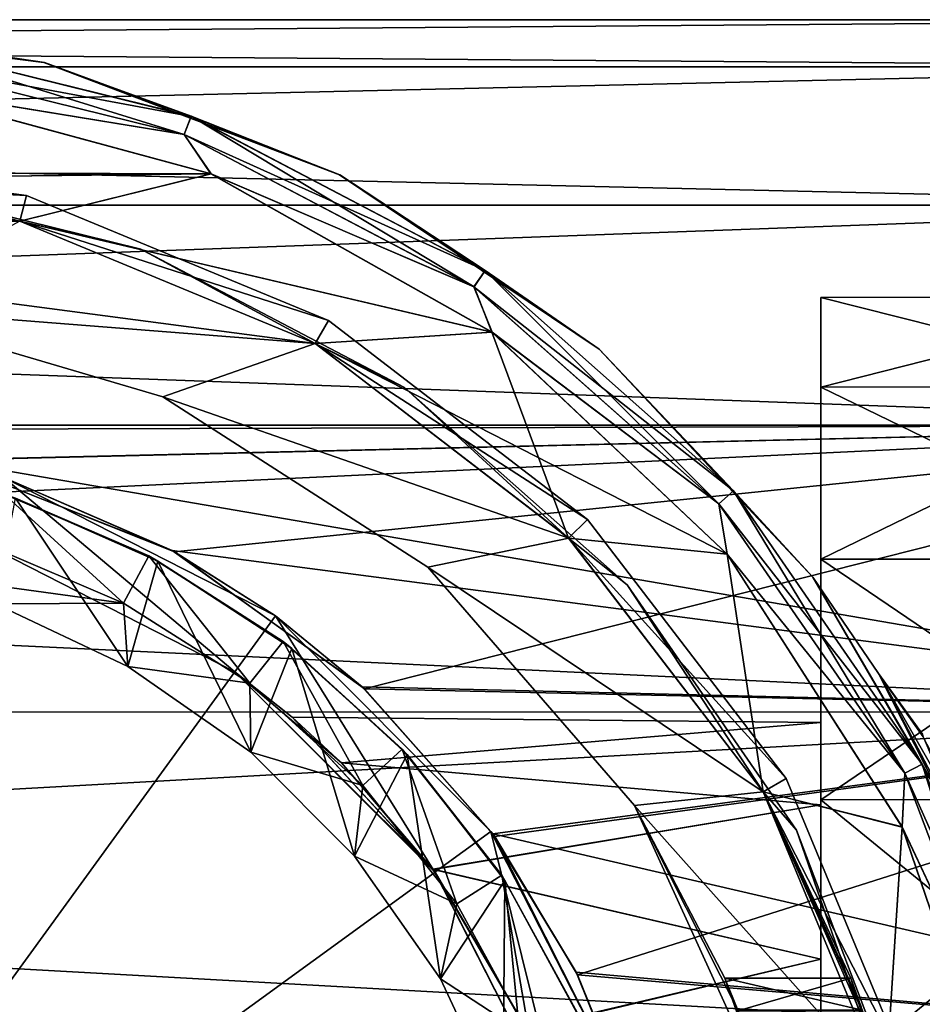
# Model space of a CAD drawing. Header units: metres. Extents: x -40 to 104, y -17 to 17.
# Tile 40 of 115: x 2.98 to 11.45, y 3.75 to 13. Entities that reach past the tile are written whole.
import ezdxf

# ---------------------------------------------------------------- set-up
doc = ezdxf.new("R2010")
doc.units = ezdxf.units.M
doc.layers.add('solid_122529', color=7, linetype='CONTINUOUS')

msp = doc.modelspace()

# ---------------------------------------------------------------- linework, layer by layer
at = {"layer": 'solid_122529'}
for points in [[(16, 13, 0), (-40.5, 12.999773), (-40.5, 12.557177, 3.36404)], [(16, 13, 0), (16, 12.557034, -3.364651), (-40.5, 12.999773)], [(16, 12.557034, 3.364651), (16, 13, 0), (-40.5, 12.557177, 3.36404)], [(16, 13, 1100), (-40.5, 12.999773, 1100), (-40.5, 12.557177, 1103.364014)], [(16, 13, 1100), (16, 12.557034, 1096.635376), (-40.5, 12.999773, 1100)], [(16, 12.557034, 1103.364624), (16, 13, 1100), (-40.5, 12.557177, 1103.364014)], [(16, 12.557034, -3.364651), (-40.5, 12.557177, -3.36404), (-40.5, 12.999773)], [(16, 12.557034, 1096.635376), (-40.5, 12.557177, 1096.635986), (-40.5, 12.999773, 1100)], [(0.046016, 12.999919, 550.5), (0.035968, 12.99995, 585.5), (3.203419, 12.599132, 585.5)], [(1.558918, 12.838846, 585.749756), (3.203419, 12.599132, 585.5), (0.035968, 12.99995, 585.5)], [(3.20975, 12.59752, 550.5), (0.046016, 12.999919, 550.5), (3.203419, 12.599132, 585.5)], [(1.558902, 12.838717, 550.25), (0.046016, 12.999919, 550.5), (3.20975, 12.59752, 550.5)], [(1.536815, 12.656813, 550.066833), (1.558902, 12.838717, 550.25), (4.58611, 12.092577, 550.25)], [(1.558918, 12.838846, 585.749756), (1.536843, 12.657038, 585.932983), (4.521212, 11.921456, 585.932983)], [(4.58611, 12.092577, 550.25), (1.558902, 12.838717, 550.25), (3.20975, 12.59752, 550.5)], [(4.586156, 12.092699, 585.749756), (3.203419, 12.599132, 585.5), (1.558918, 12.838846, 585.749756)], [(4.586156, 12.092699, 585.749756), (1.558918, 12.838846, 585.749756), (4.521212, 11.921456, 585.932983)], [(4.521132, 11.921245, 550.066833), (1.712249, 12.382101, 550), (1.536815, 12.656813, 550.066833)], [(4.521132, 11.921245, 550.066833), (1.536815, 12.656813, 550.066833), (4.58611, 12.092577, 550.25)], [(4.521212, 11.921456, 585.932983), (1.536843, 12.657038, 585.932983), (1.704187, 12.383214, 586)], [(3.20975, 12.59752, 550.5), (3.203419, 12.599132, 585.5), (5.979807, 11.543046, 585.5)], [(4.586156, 12.092699, 585.749756), (5.979807, 11.543046, 585.5), (3.203419, 12.599132, 585.5)], [(5.982241, 11.541784, 550.5), (3.20975, 12.59752, 550.5), (5.979807, 11.543046, 585.5)], [(4.58611, 12.092577, 550.25), (3.20975, 12.59752, 550.5), (5.982241, 11.541784, 550.5)], [(16, 11.258329, -6.500001), (-40.5, 11.257812, -6.50054), (-40.5, 12.557177, -3.36404)], [(16, 12.557034, -3.364651), (16, 11.258329, -6.500001), (-40.5, 12.557177, -3.36404)], [(16, 12.557034, 3.364651), (-40.5, 12.557177, 3.36404), (-40.5, 11.257812, 6.50054)], [(16, 11.258329, 1093.5), (-40.5, 11.257812, 1093.499512), (-40.5, 12.557177, 1096.635986)], [(16, 12.557034, 1096.635376), (16, 11.258329, 1093.5), (-40.5, 12.557177, 1096.635986)], [(16, 12.557034, 1103.364624), (-40.5, 12.557177, 1103.364014), (-40.5, 11.257812, 1106.500488)], [(16, 11.258329, 6.500001), (16, 12.557034, 3.364651), (-40.5, 11.257812, 6.50054)], [(16, 11.258329, 1106.5), (16, 12.557034, 1103.364624), (-40.5, 11.257812, 1106.500488)], [(4.770185, 11.554051, 586), (1.704187, 12.383214, 586), (-4.708699, 11.579239, 586)], [(-4.700207, 11.582684, 550), (1.712249, 12.382101, 550), (4.773319, 11.552762, 550)], [(4.521212, 11.921456, 585.932983), (1.704187, 12.383214, 586), (4.770185, 11.554051, 586)], [(4.521132, 11.921245, 550.066833), (4.773319, 11.552762, 550), (1.712249, 12.382101, 550)], [(4.521132, 11.921245, 550.066833), (4.58611, 12.092577, 550.25), (7.346788, 10.643661, 550.25)], [(4.586156, 12.092699, 585.749756), (4.521212, 11.921456, 585.932983), (7.242826, 10.493044, 585.932983)], [(7.346788, 10.643661, 550.25), (4.58611, 12.092577, 550.25), (5.982241, 11.541784, 550.5)], [(7.346863, 10.643768, 585.749756), (5.979807, 11.543046, 585.5), (4.586156, 12.092699, 585.749756)], [(7.346863, 10.643768, 585.749756), (4.586156, 12.092699, 585.749756), (7.242826, 10.493044, 585.932983)], [(7.242697, 10.492857, 550.066833), (4.773319, 11.552762, 550), (4.521132, 11.921245, 550.066833)], [(7.242697, 10.492857, 550.066833), (4.521132, 11.921245, 550.066833), (7.346788, 10.643661, 550.25)], [(7.242826, 10.493044, 585.932983), (4.521212, 11.921456, 585.932983), (4.770185, 11.554051, 586)], [(3.041058, 11.349382, 557.700012), (0, 11.5, 557.700012), (0, 11.75, 557.700012)], [(3.041058, 11.349382, 556.700012), (0, 11.75, 556.700012), (0, 11.5, 556.700012)], [(0, 11.75, 557.700012), (0, 11.75, 556.700012), (3.041058, 11.349382, 556.700012)], [(3.041058, 11.349382, 557.700012), (0, 11.75, 557.700012), (3.041058, 11.349382, 556.700012)], [(4.770185, 11.554051, 586), (-4.708699, 11.579239, 586), (0, 11.499799, 586)], [(-4.700207, 11.582684, 550), (4.773319, 11.552762, 550), (0, 11.499799, 550)], [(4.770185, 11.554051, 586), (0, 11.499799, 586), (2.975882, 11.108272, 586)], [(4.773319, 11.552762, 550), (2.975882, 11.108272, 550), (0, 11.499799, 550)], [(1.398226, 11.515423, 557.200012), (2.976419, 11.108147, 556.812683), (0, 11.5, 556.812683)], [(0, 11.5, 557.58728), (2.976419, 11.108147, 557.58728), (1.398226, 11.515423, 557.200012)], [(0, 11.5, 556.700012), (0, 11.499799, 550), (2.975882, 11.108272, 550)], [(2.976354, 11.107906, 556.700012), (0, 11.5, 556.700012), (2.975882, 11.108272, 550)], [(0, 11.5, 557.700012), (2.976354, 11.107906, 557.700012), (0, 11.499799, 586)], [(3.041058, 11.349382, 557.700012), (2.976354, 11.107906, 557.700012), (0, 11.5, 557.700012)], [(3.041058, 11.349382, 556.700012), (0, 11.5, 556.700012), (2.976354, 11.107906, 556.700012)], [(0, 11.5, 556.812683), (2.976419, 11.108147, 556.812683), (0, 11.499866, 550)], [(0, 11.5, 557.58728), (2.975817, 11.10823, 586), (2.976419, 11.108147, 557.58728)], [(2.976419, 11.108147, 556.812683), (2.975817, 11.10823, 550), (0, 11.499866, 550)], [(2.976354, 11.107906, 557.700012), (2.975882, 11.108272, 586), (0, 11.499799, 586)], [(1.398226, 11.515423, 557.200012), (4.113417, 10.846189, 557.200012), (2.976419, 11.108147, 556.812683)], [(2.976419, 11.108147, 557.58728), (4.113417, 10.846189, 557.200012), (1.398226, 11.515423, 557.200012)], [(7.410626, 10.066359, 586), (4.770185, 11.554051, 586), (2.975882, 11.108272, 586)], [(4.773319, 11.552762, 550), (7.412029, 10.065327, 550), (2.975882, 11.108272, 550)], [(7.242826, 10.493044, 585.932983), (4.770185, 11.554051, 586), (7.410626, 10.066359, 586)], [(7.242697, 10.492857, 550.066833), (7.412029, 10.065327, 550), (4.773319, 11.552762, 550)], [(5.982241, 11.541784, 550.5), (5.979807, 11.543046, 585.5), (8.416941, 9.907326, 585.5)], [(7.346863, 10.643768, 585.749756), (8.416941, 9.907326, 585.5), (5.979807, 11.543046, 585.5)], [(8.417995, 9.90643, 550.5), (5.982241, 11.541784, 550.5), (8.416941, 9.907326, 585.5)], [(7.346788, 10.643661, 550.25), (5.982241, 11.541784, 550.5), (8.417995, 9.90643, 550.5)], [(5.875, 10.175798, 557.700012), (2.976354, 11.107906, 557.700012), (3.041058, 11.349382, 557.700012)], [(5.875, 10.175798, 556.700012), (3.041058, 11.349382, 556.700012), (2.976354, 11.107906, 556.700012)], [(3.041058, 11.349382, 557.700012), (3.041058, 11.349382, 556.700012), (5.875, 10.175798, 556.700012)], [(5.875, 10.175798, 557.700012), (3.041058, 11.349382, 557.700012), (5.875, 10.175798, 556.700012)], [(16, 11.258329, -6.500001), (16, 9.192387, -9.192389), (-40.5, 11.257812, -6.50054)], [(16, 11.258329, 6.500001), (-40.5, 11.257812, 6.50054), (-40.5, 9.192948, 9.191648)], [(16, 9.192387, 9.192389), (16, 11.258329, 6.500001), (-40.5, 9.192948, 9.191648)], [(16, 11.258329, 1093.5), (16, 9.192387, 1090.807617), (-40.5, 11.257812, 1093.499512)], [(16, 11.258329, 1106.5), (-40.5, 11.257812, 1106.500488), (-40.5, 9.192948, 1109.19165)], [(16, 9.192387, 1109.192383), (16, 11.258329, 1106.5), (-40.5, 9.192948, 1109.19165)], [(16, 9.192387, -9.192389), (-40.5, 9.192948, -9.191648), (-40.5, 11.257812, -6.50054)], [(16, 9.192387, 1090.807617), (-40.5, 9.192948, 1090.80835), (-40.5, 11.257812, 1093.499512)], [(-2.975817, 11.10823, 550), (2.975817, 11.10823, 550), (5.75, 9.959292, 550)], [(1.480522, 10.294063, 550), (-2.975817, 11.10823, 550), (5.75, 9.959292, 550)], [(5.75, 9.959292, 586), (2.975817, 11.10823, 586), (1.480522, 10.294063, 586)], [(5.75, 9.959292, 556.812683), (5.75, 9.959292, 550), (2.975817, 11.10823, 550)], [(2.976419, 11.108147, 556.812683), (5.75, 9.959292, 556.812683), (2.975817, 11.10823, 550)], [(2.976419, 11.108147, 557.58728), (2.975817, 11.10823, 586), (5.75, 9.959292, 586)], [(7.412029, 10.065327, 550), (5.750478, 9.958833, 550), (2.975882, 11.108272, 550)], [(2.976354, 11.107906, 556.700012), (2.975882, 11.108272, 550), (5.750478, 9.958833, 550)], [(7.410626, 10.066359, 586), (2.975882, 11.108272, 586), (5.750478, 9.958833, 586)], [(5.75, 9.959292, 557.700012), (5.750478, 9.958833, 586), (2.975882, 11.108272, 586)], [(2.976354, 11.107906, 557.700012), (5.75, 9.959292, 557.700012), (2.975882, 11.108272, 586)], [(5.75, 9.959292, 556.700012), (2.976354, 11.107906, 556.700012), (5.750478, 9.958833, 550)], [(5.875, 10.175798, 557.700012), (5.75, 9.959292, 557.700012), (2.976354, 11.107906, 557.700012)], [(5.875, 10.175798, 556.700012), (2.976354, 11.107906, 556.700012), (5.75, 9.959292, 556.700012)], [(2.976419, 11.108147, 557.58728), (5.75, 9.959292, 586), (5.75, 9.959292, 557.58728)], [(4.113417, 10.846189, 557.200012), (5.75, 9.959292, 556.812683), (2.976419, 11.108147, 556.812683)], [(2.976419, 11.108147, 557.58728), (5.75, 9.959292, 557.58728), (4.113417, 10.846189, 557.200012)], [(4.113417, 10.846189, 557.200012), (6.589551, 9.546613, 557.200012), (5.75, 9.959292, 556.812683)], [(5.75, 9.959292, 557.58728), (6.589551, 9.546613, 557.200012), (4.113417, 10.846189, 557.200012)], [(7.242697, 10.492857, 550.066833), (7.346788, 10.643661, 550.25), (9.680499, 8.576174, 550.25)], [(7.346863, 10.643768, 585.749756), (7.242826, 10.493044, 585.932983), (9.543511, 8.454814, 585.932983)], [(9.680499, 8.576174, 550.25), (7.346788, 10.643661, 550.25), (8.417995, 9.90643, 550.5)], [(9.680597, 8.576261, 585.749756), (8.416941, 9.907326, 585.5), (7.346863, 10.643768, 585.749756)], [(9.680597, 8.576261, 585.749756), (7.346863, 10.643768, 585.749756), (9.543511, 8.454814, 585.932983)], [(9.543342, 8.454663, 550.066833), (7.412029, 10.065327, 550), (7.242697, 10.492857, 550.066833)], [(9.543342, 8.454663, 550.066833), (7.242697, 10.492857, 550.066833), (9.680499, 8.576174, 550.25)], [(9.543511, 8.454814, 585.932983), (7.242826, 10.493044, 585.932983), (7.410626, 10.066359, 586)], [(13.828889, 10.393126, 1.494306), (10.5, 10.39292, 1.495167), (10.5, 10.39292, -1.495167)], [(13.828889, 9.551136, 4.361857), (10.5, 10.39292, 1.495167), (13.828889, 10.393126, 1.494306)], [(13.828889, 10.393126, -1.494306), (10.5, 10.39292, -1.495167), (10.5, 9.55102, -4.361573)], [(13.828889, 10.393126, 1.494306), (10.5, 10.39292, -1.495167), (13.828889, 10.393126, -1.494306)], [(13.828889, 10.393126, -1.494306), (10.5, 9.55102, -4.361573), (13.828889, 9.551136, -4.361857)], [(10.5, 9.55102, 1095.638428), (13.828889, 9.551136, 1095.638184), (13.828889, 10.393126, 1098.505737)], [(10.5, 10.39292, 1098.504883), (13.828889, 10.393126, 1098.505737), (13.828889, 10.393126, 1101.494263)], [(10.5, 10.39292, 1098.504883), (10.5, 9.55102, 1095.638428), (13.828889, 10.393126, 1098.505737)], [(10.5, 10.39292, 1101.495117), (13.828889, 10.393126, 1101.494263), (13.828889, 9.551136, 1104.361816)], [(10.5, 10.39292, 1101.495117), (10.5, 10.39292, 1098.504883), (13.828889, 10.393126, 1101.494263)], [(10.5, 10.39292, -1.495167), (10.5, 10.39292, 1.495167), (10.5, 9.55102, 4.361573)], [(13.828889, 9.551136, 4.361857), (10.5, 9.55102, 4.361573), (10.5, 10.39292, 1.495167)], [(10.5, 9.55102, -4.361573), (10.5, 10.39292, -1.495167), (10.5, 9.55102, 4.361573)], [(10.5, 9.55102, 1104.361572), (10.5, 10.39292, 1101.495117), (13.828889, 9.551136, 1104.361816)], [(10.5, 9.55102, 1104.361572), (10.5, 9.55102, 1095.638428), (10.5, 10.39292, 1098.504883)], [(10.5, 9.55102, 1104.361572), (10.5, 10.39292, 1098.504883), (10.5, 10.39292, 1101.495117)], [(4.320829, 9.459836, 550), (1.480522, 10.294063, 550), (5.75, 9.959292, 550)], [(1.480522, 10.294063, 586), (1.480522, 10.294063, 550), (4.320829, 9.459836, 550)], [(1.480522, 10.294063, 586), (4.320829, 9.459836, 550), (4.320829, 9.459836, 586)], [(5.75, 9.959292, 586), (1.480522, 10.294063, 586), (4.320829, 9.459836, 586)], [(8.308325, 8.308325, 557.700012), (5.75, 9.959292, 557.700012), (5.875, 10.175798, 557.700012)], [(8.308325, 8.308325, 556.700012), (5.875, 10.175798, 556.700012), (5.75, 9.959292, 556.700012)], [(5.875, 10.175798, 557.700012), (5.875, 10.175798, 556.700012), (8.308325, 8.308325, 556.700012)], [(8.308325, 8.308325, 557.700012), (5.875, 10.175798, 557.700012), (8.308325, 8.308325, 556.700012)], [(7.410626, 10.066359, 586), (5.750478, 9.958833, 586), (8.131073, 8.132223, 586)], [(7.412029, 10.065327, 550), (9.621193, 7.980091, 550), (5.750478, 9.958833, 550)], [(9.621172, 7.980114, 586), (7.410626, 10.066359, 586), (8.131073, 8.132223, 586)], [(9.543511, 8.454814, 585.932983), (7.410626, 10.066359, 586), (9.621172, 7.980114, 586)], [(9.543342, 8.454663, 550.066833), (9.621193, 7.980091, 550), (7.412029, 10.065327, 550)], [(4.320829, 9.459836, 550), (5.75, 9.959292, 550), (8.1321, 8.131248, 550)], [(8.1321, 8.131248, 586), (5.75, 9.959292, 586), (4.320829, 9.459836, 586)], [(5.75, 9.959292, 556.700012), (5.750478, 9.958833, 550), (8.131073, 8.132223, 550)], [(8.131552, 8.131552, 556.700012), (5.75, 9.959292, 556.700012), (8.131073, 8.132223, 550)], [(5.75, 9.959292, 557.700012), (8.131552, 8.131552, 557.700012), (5.750478, 9.958833, 586)], [(8.308325, 8.308325, 557.700012), (8.131552, 8.131552, 557.700012), (5.75, 9.959292, 557.700012)], [(8.308325, 8.308325, 556.700012), (5.75, 9.959292, 556.700012), (8.131552, 8.131552, 556.700012)], [(8.131728, 8.131728, 556.812683), (8.1321, 8.131248, 550), (5.75, 9.959292, 550)], [(5.75, 9.959292, 556.812683), (8.131728, 8.131728, 556.812683), (5.75, 9.959292, 550)], [(5.75, 9.959292, 557.58728), (5.75, 9.959292, 586), (8.1321, 8.131248, 586)], [(5.75, 9.959292, 557.58728), (8.1321, 8.131248, 586), (8.131728, 8.131728, 557.58728)], [(6.589551, 9.546613, 557.200012), (8.131728, 8.131728, 556.812683), (5.75, 9.959292, 556.812683)], [(5.75, 9.959292, 557.58728), (8.131728, 8.131728, 557.58728), (6.589551, 9.546613, 557.200012)], [(9.621193, 7.980091, 550), (8.131073, 8.132223, 550), (5.750478, 9.958833, 550)], [(8.131552, 8.131552, 557.700012), (8.131073, 8.132223, 586), (5.750478, 9.958833, 586)], [(8.417995, 9.90643, 550.5), (8.416941, 9.907326, 585.5), (10.425529, 7.765846, 585.5)], [(9.680597, 8.576261, 585.749756), (10.425529, 7.765846, 585.5), (8.416941, 9.907326, 585.5)], [(10.425379, 7.766046, 550.5), (8.417995, 9.90643, 550.5), (10.425529, 7.765846, 585.5)], [(9.680499, 8.576174, 550.25), (8.417995, 9.90643, 550.5), (10.425379, 7.766046, 550.5)], [(6.589551, 9.546613, 557.200012), (8.682725, 7.692223, 557.200012), (8.131728, 8.131728, 556.812683)], [(8.131728, 8.131728, 557.58728), (8.682725, 7.692223, 557.200012), (6.589551, 9.546613, 557.200012)], [(13.828889, 7.93537, 6.876038), (10.5, 9.55102, 4.361573), (13.828889, 9.551136, 4.361857)], [(13.828889, 9.551136, -4.361857), (10.5, 9.55102, -4.361573), (10.5, 7.935764, -6.875546)], [(13.828889, 9.551136, -4.361857), (10.5, 7.935764, -6.875546), (13.828889, 7.93537, -6.876038)], [(10.5, 7.935764, 1093.124512), (13.828889, 7.93537, 1093.123901), (13.828889, 9.551136, 1095.638184)], [(10.5, 9.55102, 1095.638428), (10.5, 7.935764, 1093.124512), (13.828889, 9.551136, 1095.638184)], [(10.5, 9.55102, 1104.361572), (13.828889, 9.551136, 1104.361816), (13.828889, 7.93537, 1106.876099)], [(10.5, 9.55102, -4.361573), (10.5, 9.55102, 4.361573), (10.5, 7.935764, 6.875546)], [(13.828889, 7.93537, 6.876038), (10.5, 7.935764, 6.875546), (10.5, 9.55102, 4.361573)], [(10.5, 7.935764, -6.875546), (10.5, 9.55102, -4.361573), (10.5, 7.935764, 6.875546)], [(10.5, 7.935764, 1106.875488), (10.5, 9.55102, 1104.361572), (13.828889, 7.93537, 1106.876099)], [(10.5, 7.935764, 1106.875488), (10.5, 7.935764, 1093.124512), (10.5, 9.55102, 1095.638428)], [(10.5, 7.935764, 1106.875488), (10.5, 9.55102, 1095.638428), (10.5, 9.55102, 1104.361572)], [(6.810571, 7.859586, 550), (4.320829, 9.459836, 550), (8.1321, 8.131248, 550)], [(4.320829, 9.459836, 586), (4.320829, 9.459836, 550), (6.810571, 7.859586, 550)], [(4.320829, 9.459836, 586), (6.810571, 7.859586, 550), (6.810571, 7.859586, 586)], [(8.1321, 8.131248, 586), (4.320829, 9.459836, 586), (6.810571, 7.859586, 586)], [(16, 6.499997, -11.258332), (-40.5, 6.499179, -11.258723), (-40.5, 9.192948, -9.191648)], [(16, 9.192387, -9.192389), (16, 6.499997, -11.258332), (-40.5, 9.192948, -9.191648)], [(16, 9.192387, 9.192389), (-40.5, 9.192948, 9.191648), (0, 9.15, 9.234582)], [(0, 9.15, 1090.765381), (-40.5, 9.192948, 1090.80835), (16, 9.192387, 1090.807617)], [(16, 9.192387, 1109.192383), (-40.5, 9.192948, 1109.19165), (-40.5, 6.499179, 1111.258667)], [(16, 6.499997, 1111.258301), (16, 9.192387, 1109.192383), (-40.5, 6.499179, 1111.258667)], [(2.264904, 8.864511, 9.508967), (16, 9.192387, 9.192389), (0, 9.15, 9.234582)], [(2.251472, 8.867946, 1090.494263), (0, 9.15, 1090.765381), (16, 9.192387, 1090.807617)], [(2.251472, 8.867946, 1090.494263), (16, 9.192387, 1090.807617), (16, 6.499997, 1088.741699)], [(2.264904, 8.864511, 9.508967), (4.431393, 8.004786, 10.243212), (16, 9.192387, 9.192389)], [(4.431393, 8.004786, 10.243212), (6.215284, 6.716105, 11.130766), (16, 9.192387, 9.192389)], [(6.215284, 6.716105, 11.130766), (16, 6.499997, 11.258332), (16, 9.192387, 9.192389)], [(4.409133, 8.017077, 1089.766357), (2.251472, 8.867946, 1090.494263), (16, 6.499997, 1088.741699)], [(2.828222, 8.70175, 1091.5), (2.251472, 8.867946, 1090.494263), (4.409133, 8.017077, 1089.766357)], [(2.828222, 8.70175, 8.5), (4.431393, 8.004786, 10.243212), (2.264904, 8.864511, 9.508967)], [(2.828222, 8.70175, 8.5), (2.62731, 8.083592, 8.5), (4.995701, 6.876725, 8.5)], [(2.828222, 8.70175, 1091.5), (4.995701, 6.876725, 1091.5), (2.62731, 8.083592, 1091.5)], [(5.377725, 7.402592, 8.5), (4.431393, 8.004786, 10.243212), (2.828222, 8.70175, 8.5)], [(5.377725, 7.402592, 8.5), (2.828222, 8.70175, 8.5), (4.995701, 6.876725, 8.5)], [(2.828222, 8.70175, 1091.5), (4.409133, 8.017077, 1089.766357), (5.377725, 7.402592, 1091.5)], [(2.828222, 8.70175, 1091.5), (5.377725, 7.402592, 1091.5), (4.995701, 6.876725, 1091.5)], [(2.828549, 8.543963, 1093.50061), (2.661745, 8.072287, 1094), (3.949782, 7.522547, 1094)], [(2.935197, 8.507244), (3.993017, 6.928222), (2.744321, 7.514265)], [(2.828549, 8.543963, 1093.50061), (4.18893, 7.965731, 1093.499268), (2.935197, 8.507244)], [(2.828549, 8.543963, 1093.50061), (3.949782, 7.522547, 1094), (4.18893, 7.965731, 1093.499268)], [(2.935197, 8.507244), (4.2747, 7.916658), (3.993017, 6.928222)], [(4.18893, 7.965731, 1093.499268), (4.2747, 7.916658), (2.935197, 8.507244)], [(9.543342, 8.454663, 550.066833), (9.680499, 8.576174, 550.25), (11.451614, 6.010271, 550.25)], [(9.680597, 8.576261, 585.749756), (9.543511, 8.454814, 585.932983), (11.289564, 5.92522, 585.932983)], [(11.451614, 6.010271, 550.25), (9.680499, 8.576174, 550.25), (10.425379, 7.766046, 550.5)], [(11.45173, 6.010332, 585.749756), (10.425529, 7.765846, 585.5), (9.680597, 8.576261, 585.749756)], [(11.45173, 6.010332, 585.749756), (9.680597, 8.576261, 585.749756), (11.289564, 5.92522, 585.932983)], [(11.289363, 5.925115, 550.066833), (9.621193, 7.980091, 550), (9.543342, 8.454663, 550.066833)], [(11.289363, 5.925115, 550.066833), (9.543342, 8.454663, 550.066833), (11.451614, 6.010271, 550.25)], [(11.289564, 5.92522, 585.932983), (9.543511, 8.454814, 585.932983), (9.621172, 7.980114, 586)], [(10.175798, 5.875, 557.700012), (8.131552, 8.131552, 557.700012), (8.308325, 8.308325, 557.700012)], [(10.175798, 5.875, 556.700012), (8.308325, 8.308325, 556.700012), (8.131552, 8.131552, 556.700012)], [(8.308325, 8.308325, 557.700012), (8.308325, 8.308325, 556.700012), (10.175798, 5.875, 556.700012)], [(10.175798, 5.875, 557.700012), (8.308325, 8.308325, 557.700012), (10.175798, 5.875, 556.700012)], [(4.996175, 6.876645, -8), (2.626644, 8.083981, -8), (0, 0, -11.963615)], [(2.626644, 8.083981, 1108), (4.996175, 6.876645, 1108), (0, 0, 1111.963623)], [(3.949782, 7.522547, 1094), (2.661745, 8.072287, 1094), (1.418193, 7.868265, 1094)], [(2.62731, 8.083592, 8.5), (2.626644, 8.083981, -8), (4.996175, 6.876645, -8)], [(4.995701, 6.876725, 1091.5), (4.996175, 6.876645, 1108), (2.626644, 8.083981, 1108)], [(2.62731, 8.083592, 1091.5), (4.995701, 6.876725, 1091.5), (2.626644, 8.083981, 1108)], [(4.995701, 6.876725, 8.5), (2.62731, 8.083592, 8.5), (4.996175, 6.876645, -8)], [(6.810571, 7.859586, 550), (8.1321, 8.131248, 550), (9.959175, 5.749933, 550)], [(9.959175, 5.749933, 586), (8.1321, 8.131248, 586), (6.810571, 7.859586, 586)], [(9.621193, 7.980091, 550), (9.95964, 5.749274, 550), (8.131073, 8.132223, 550)], [(8.131552, 8.131552, 556.700012), (8.131073, 8.132223, 550), (9.95964, 5.749274, 550)], [(9.621172, 7.980114, 586), (8.131073, 8.132223, 586), (9.95964, 5.749274, 586)], [(9.959292, 5.75, 557.700012), (9.95964, 5.749274, 586), (8.131073, 8.132223, 586)], [(8.131552, 8.131552, 557.700012), (9.959292, 5.75, 557.700012), (8.131073, 8.132223, 586)], [(9.959292, 5.75, 556.700012), (8.131552, 8.131552, 556.700012), (9.95964, 5.749274, 550)], [(10.175798, 5.875, 557.700012), (9.959292, 5.75, 557.700012), (8.131552, 8.131552, 557.700012)], [(10.175798, 5.875, 556.700012), (8.131552, 8.131552, 556.700012), (9.959292, 5.75, 556.700012)], [(8.131728, 8.131728, 556.812683), (9.959292, 5.75, 556.812683), (8.1321, 8.131248, 550)], [(8.131728, 8.131728, 557.58728), (8.1321, 8.131248, 586), (9.959175, 5.749933, 586)], [(8.131728, 8.131728, 557.58728), (9.959175, 5.749933, 586), (9.959292, 5.75, 557.58728)], [(8.682725, 7.692223, 557.200012), (9.959292, 5.75, 556.812683), (8.131728, 8.131728, 556.812683)], [(8.131728, 8.131728, 557.58728), (9.959292, 5.75, 557.58728), (8.682725, 7.692223, 557.200012)], [(9.959292, 5.75, 556.812683), (9.959175, 5.749933, 550), (8.1321, 8.131248, 550)], [(4.18893, 7.965731, 1093.499268), (3.949782, 7.522547, 1094), (5.13747, 6.76867, 1094)], [(4.18893, 7.965731, 1093.499268), (5.449533, 7.162583, 1093.498413), (4.2747, 7.916658)], [(4.18893, 7.965731, 1093.499268), (5.13747, 6.76867, 1094), (5.449533, 7.162583, 1093.498413)], [(6.192521, 6.737092, 1088.881958), (4.409133, 8.017077, 1089.766357), (16, 6.499997, 1088.741699)], [(5.377725, 7.402592, 1091.5), (4.409133, 8.017077, 1089.766357), (6.192521, 6.737092, 1088.881958)], [(5.377725, 7.402592, 8.5), (6.215284, 6.716105, 11.130766), (4.431393, 8.004786, 10.243212)], [(11.264029, 5.419179, 586), (9.621172, 7.980114, 586), (9.95964, 5.749274, 586)], [(11.289564, 5.92522, 585.932983), (9.621172, 7.980114, 586), (11.264029, 5.419179, 586)], [(9.621193, 7.980091, 550), (11.263397, 5.420496, 550), (9.95964, 5.749274, 550)], [(11.289363, 5.925115, 550.066833), (11.263397, 5.420496, 550), (9.621193, 7.980091, 550)], [(3.949782, 7.522547, 1094), (1.418193, 7.868265, 1094), (2.744321, 7.514265, 1094)], [(4.2747, 7.916658), (5.146939, 6.121723), (3.993017, 6.928222)], [(4.2747, 7.916658), (5.531419, 7.094853), (5.146939, 6.121723)], [(5.449533, 7.162583, 1093.498413), (5.531419, 7.094853), (4.2747, 7.916658)], [(8.7487, 5.622953, 550), (6.810571, 7.859586, 550), (9.959175, 5.749933, 550)], [(6.810571, 7.859586, 586), (6.810571, 7.859586, 550), (8.7487, 5.622953, 550)], [(6.810571, 7.859586, 586), (8.7487, 5.622953, 550), (8.7487, 5.622953, 586)], [(9.959175, 5.749933, 586), (6.810571, 7.859586, 586), (8.7487, 5.622953, 586)], [(10.5, 7.935764, -6.875546), (10.5, 6.401106, 1.129328), (10.5, 6.401106, -1.129328)], [(10.5, 5.675944, -8.833496), (10.5, 7.935764, -6.875546), (10.5, 6.401106, -1.129328)], [(10.5, 7.935764, -6.875546), (10.5, 5.675944, 8.833496), (10.5, 6.401106, 1.129328)], [(10.5, 7.935764, -6.875546), (10.5, 7.935764, 6.875546), (10.5, 5.675944, 8.833496)], [(13.828889, 5.676729, 8.833162), (10.5, 5.675944, 8.833496), (10.5, 7.935764, 6.875546)], [(13.828889, 5.676729, 8.833162), (10.5, 7.935764, 6.875546), (13.828889, 7.93537, 6.876038)], [(13.828889, 7.93537, -6.876038), (10.5, 7.935764, -6.875546), (10.5, 5.675944, -8.833496)], [(10.5, 7.935764, 1093.124512), (10.5, 5.675944, 1091.166504), (13.828889, 7.93537, 1093.123901)], [(10.5, 7.935764, 1106.875488), (13.828889, 7.93537, 1106.876099), (13.828889, 5.676729, 1108.83313)], [(10.5, 5.675944, 1108.833496), (10.5, 7.935764, 1106.875488), (13.828889, 5.676729, 1108.83313)], [(10.5, 6.401106, 1098.870728), (10.5, 5.675944, 1091.166504), (10.5, 7.935764, 1093.124512)], [(10.5, 5.675944, 1108.833496), (10.5, 7.935764, 1093.124512), (10.5, 7.935764, 1106.875488)], [(10.5, 6.401106, 1101.129272), (10.5, 7.935764, 1093.124512), (10.5, 5.675944, 1108.833496)], [(10.5, 6.401106, 1101.129272), (10.5, 6.401106, 1098.870728), (10.5, 7.935764, 1093.124512)], [(13.828889, 7.93537, -6.876038), (10.5, 5.675944, -8.833496), (13.828889, 5.676729, -8.833162)], [(10.5, 5.675944, 1091.166504), (13.828889, 5.676729, 1091.16687), (13.828889, 7.93537, 1093.123901)], [(11.041972, 6.861111, 577.673462), (10.425379, 7.766046, 550.5), (10.425529, 7.765846, 585.5)], [(11.042269, 6.860634, 558.326111), (11.905275, 5.221534, 550.5), (10.425379, 7.766046, 550.5)], [(11.451614, 6.010271, 550.25), (10.425379, 7.766046, 550.5), (11.905275, 5.221534, 550.5)], [(11.041972, 6.861111, 577.673462), (11.042269, 6.860634, 558.326111), (10.425379, 7.766046, 550.5)], [(8.682725, 7.692223, 557.200012), (10.27129, 5.390789, 557.200012), (9.959292, 5.75, 556.812683)], [(9.959292, 5.75, 557.58728), (10.27129, 5.390789, 557.200012), (8.682725, 7.692223, 557.200012)], [(11.041972, 6.861111, 577.673462), (10.425529, 7.765846, 585.5), (11.906002, 5.219877, 585.5)], [(11.45173, 6.010332, 585.749756), (11.906002, 5.219877, 585.5), (10.425529, 7.765846, 585.5)], [(3.949782, 7.522547, 1094), (2.744321, 7.514265, 1094), (3.993017, 6.928222, 1094)], [(2.744321, 7.514265, 1094), (2.744321, 7.514265), (3.993017, 6.928222)], [(2.744321, 7.514265, 1094), (3.993017, 6.928222), (3.993017, 6.928222, 1094)], [(5.13747, 6.76867, 1094), (3.949782, 7.522547, 1094), (3.993017, 6.928222, 1094)], [(5.377725, 7.402592, 8.5), (4.995701, 6.876725, 8.5), (6.876242, 4.996678, 8.5)], [(5.377725, 7.402592, 1091.5), (6.876242, 4.996678, 1091.5), (4.995701, 6.876725, 1091.5)], [(7.402072, 5.378777, 8.5), (6.215284, 6.716105, 11.130766), (5.377725, 7.402592, 8.5)], [(7.402072, 5.378777, 8.5), (5.377725, 7.402592, 8.5), (6.876242, 4.996678, 8.5)], [(5.377725, 7.402592, 1091.5), (6.192521, 6.737092, 1088.881958), (7.402072, 5.378777, 1091.5)], [(5.377725, 7.402592, 1091.5), (7.402072, 5.378777, 1091.5), (6.876242, 4.996678, 1091.5)], [(5.449533, 7.162583, 1093.498413), (5.13747, 6.76867, 1094), (6.199906, 5.809749, 1094)], [(5.449533, 7.162583, 1093.498413), (6.569275, 6.151798, 1093.49939), (5.531419, 7.094853)], [(5.449533, 7.162583, 1093.498413), (6.199906, 5.809749, 1094), (6.569275, 6.151798, 1093.49939)], [(5.531419, 7.094853), (6.121723, 5.146939), (5.146939, 6.121723)], [(5.531419, 7.094853), (6.616422, 6.100034), (6.121723, 5.146939)], [(6.569275, 6.151798, 1093.49939), (6.616422, 6.100034), (5.531419, 7.094853)], [(6.876645, 4.996175, -8), (4.996175, 6.876645, -8), (0, 0, -11.963615)], [(4.996175, 6.876645, 1108), (6.876645, 4.996175, 1108), (0, 0, 1111.963623)], [(3.993017, 6.928222, 1094), (3.993017, 6.928222), (5.146939, 6.121723)], [(3.993017, 6.928222, 1094), (5.146939, 6.121723), (5.146939, 6.121723, 1094)], [(5.13747, 6.76867, 1094), (3.993017, 6.928222, 1094), (5.146939, 6.121723, 1094)], [(5.533494, 6.452166, -0.787211), (4.995701, 6.876725, 8.5), (4.996175, 6.876645, -8)], [(6.856398, 5.023923, 4.123685), (6.876242, 4.996678, 8.5), (4.995701, 6.876725, 8.5)], [(5.998704, 6.022089, 2.44574), (6.856398, 5.023923, 4.123685), (4.995701, 6.876725, 8.5)], [(5.535104, 6.450784, 0.798704), (5.998704, 6.022089, 2.44574), (4.995701, 6.876725, 8.5)], [(5.533494, 6.452166, -0.787211), (5.535104, 6.450784, 0.798704), (4.995701, 6.876725, 8.5)], [(5.533497, 6.452163, 1099.212769), (4.996175, 6.876645, 1108), (4.995701, 6.876725, 1091.5)], [(5.533497, 6.452163, 1099.212769), (4.995701, 6.876725, 1091.5), (6.876242, 4.996678, 1091.5)], [(5.533494, 6.452166, -0.787211), (4.996175, 6.876645, -8), (6.876645, 4.996175, -8)], [(6.856606, 5.02364, 1104.124023), (6.876645, 4.996175, 1108), (4.996175, 6.876645, 1108)], [(5.998787, 6.022006, 1102.445923), (6.856606, 5.02364, 1104.124023), (4.996175, 6.876645, 1108)], [(5.535113, 6.450777, 1100.798828), (5.998787, 6.022006, 1102.445923), (4.996175, 6.876645, 1108)], [(5.533497, 6.452163, 1099.212769), (5.535113, 6.450777, 1100.798828), (4.996175, 6.876645, 1108)], [(12.053175, 4.870419, 579.166077), (11.041972, 6.861111, 577.673462), (11.906002, 5.219877, 585.5)], [(11.455149, 6.290254, 577.521057), (11.042269, 6.860634, 558.326111), (11.041972, 6.861111, 577.673462)], [(12.302857, 4.654203, 578.462646), (11.041972, 6.861111, 577.673462), (12.053175, 4.870419, 579.166077)], [(11.460171, 6.267143, 577.624146), (11.041972, 6.861111, 577.673462), (12.302857, 4.654203, 578.462646)], [(11.455149, 6.290254, 577.521057), (11.041972, 6.861111, 577.673462), (11.460171, 6.267143, 577.624146)], [(11.042269, 6.860634, 558.326111), (12.053984, 4.868415, 556.832764), (11.905275, 5.221534, 550.5)], [(11.46018, 6.267131, 558.375854), (12.053984, 4.868415, 556.832764), (11.042269, 6.860634, 558.326111)], [(11.455194, 6.2902, 558.478943), (11.46018, 6.267131, 558.375854), (11.042269, 6.860634, 558.326111)], [(11.455194, 6.2902, 558.478943), (11.042269, 6.860634, 558.326111), (11.455149, 6.290254, 577.521057)], [(6.199906, 5.809749, 1094), (5.13747, 6.76867, 1094), (5.146939, 6.121723, 1094)], [(7.418487, 5.35617, 1088.154663), (6.192521, 6.737092, 1088.881958), (16, 6.499997, 1088.741699)], [(7.402072, 5.378777, 1091.5), (6.192521, 6.737092, 1088.881958), (7.418487, 5.35617, 1088.154663)], [(6.215284, 6.716105, 11.130766), (7.437335, 5.329968, 11.857126), (16, 6.499997, 11.258332)], [(7.402072, 5.378777, 8.5), (7.437335, 5.329968, 11.857126), (6.215284, 6.716105, 11.130766)], [(16, 6.499997, -11.258332), (16, 3.364645, -12.557036), (-40.5, 6.499179, -11.258723)], [(16, 6.499997, 1111.258301), (-40.5, 6.499179, 1111.258667), (-40.5, 3.364976, 1112.556763)], [(16, 3.364645, 1112.557007), (16, 6.499997, 1111.258301), (-40.5, 3.364976, 1112.556763)], [(16, 3.364645, -12.557036), (-40.5, 3.364976, -12.556726), (-40.5, 6.499179, -11.258723)], [(7.418487, 5.35617, 1088.154663), (16, 6.499997, 1088.741699), (16, 3.364645, 1087.442993)], [(7.437335, 5.329968, 11.857126), (8.21393, 4.0316, 12.359054), (16, 6.499997, 11.258332)], [(8.21393, 4.0316, 12.359054), (16, 3.364645, 12.557036), (16, 6.499997, 11.258332)], [(5.997526, 6.023262, -2.442846), (5.533494, 6.452166, -0.787211), (6.876645, 4.996175, -8)], [(10.5, 6.401106, 1.129328), (5.535104, 6.450784, 0.798704), (5.533494, 6.452166, -0.787211)], [(10.5, 6.401106, -1.129328), (5.533494, 6.452166, -0.787211), (5.997526, 6.023262, -2.442846)], [(10.5, 6.401106, 1.129328), (5.533494, 6.452166, -0.787211), (10.5, 6.401106, -1.129328)], [(5.997595, 6.023193, 1097.557007), (5.533497, 6.452163, 1099.212769), (6.876242, 4.996678, 1091.5)], [(10.5, 6.401106, 1101.129272), (5.535113, 6.450777, 1100.798828), (5.533497, 6.452163, 1099.212769)], [(10.5, 6.401106, 1098.870728), (5.533497, 6.452163, 1099.212769), (5.997595, 6.023193, 1097.557007)], [(10.5, 6.401106, 1101.129272), (5.533497, 6.452163, 1099.212769), (10.5, 6.401106, 1098.870728)], [(10.5, 6.401106, 1.129328), (5.998704, 6.022089, 2.44574), (5.535104, 6.450784, 0.798704)], [(10.5, 6.401106, 1101.129272), (5.998787, 6.022006, 1102.445923), (5.535113, 6.450777, 1100.798828)], [(10.5, 6.401106, -1.129328), (5.997526, 6.023262, -2.442846), (10.5, 5.628706, -3.250439)], [(10.5, 6.401106, 1098.870728), (5.997595, 6.023193, 1097.557007), (10.5, 5.628706, 1096.749512)], [(10.5, 5.628706, 3.250439), (5.998704, 6.022089, 2.44574), (10.5, 6.401106, 1.129328)], [(10.5, 5.628706, 1103.250488), (5.998787, 6.022006, 1102.445923), (10.5, 6.401106, 1101.129272)], [(10.5, 5.675944, -8.833496), (10.5, 6.401106, -1.129328), (10.5, 5.628706, -3.250439)], [(10.5, 5.675944, 8.833496), (10.5, 5.628706, 3.250439), (10.5, 6.401106, 1.129328)], [(10.5, 6.401106, 1098.870728), (10.5, 5.628706, 1096.749512), (10.5, 5.675944, 1091.166504)], [(10.5, 5.628706, 1103.250488), (10.5, 6.401106, 1101.129272), (10.5, 5.675944, 1108.833496)], [(5.146939, 6.121723, 1094), (5.146939, 6.121723), (6.121723, 5.146939)], [(5.146939, 6.121723, 1094), (6.121723, 5.146939), (6.121723, 5.146939, 1094)], [(6.199906, 5.809749, 1094), (5.146939, 6.121723, 1094), (6.121723, 5.146939, 1094)], [(6.569275, 6.151798, 1093.49939), (6.199906, 5.809749, 1094), (7.082094, 4.699769, 1094)], [(6.569275, 6.151798, 1093.49939), (7.504565, 4.968048, 1093.500122), (6.616422, 6.100034)], [(6.569275, 6.151798, 1093.49939), (7.082094, 4.699769, 1094), (7.504565, 4.968048, 1093.500122)], [(6.858924, 5.020474, -4.127848), (5.997526, 6.023262, -2.442846), (6.876645, 4.996175, -8)], [(10.5, 5.628706, -3.250439), (5.997526, 6.023262, -2.442846), (6.858924, 5.020474, -4.127848)], [(6.859111, 5.020219, 1095.871826), (5.997595, 6.023193, 1097.557007), (6.876242, 4.996678, 1091.5)], [(10.5, 5.628706, 1096.749512), (5.997595, 6.023193, 1097.557007), (6.859111, 5.020219, 1095.871826)], [(10.5, 5.628706, 3.250439), (6.856398, 5.023923, 4.123685), (5.998704, 6.022089, 2.44574)], [(10.5, 5.628706, 1103.250488), (6.856606, 5.02364, 1104.124023), (5.998787, 6.022006, 1102.445923)], [(6.616422, 6.100034), (6.928222, 3.993017), (6.121723, 5.146939)], [(6.616422, 6.100034), (7.531037, 4.918827), (6.928222, 3.993017)], [(7.504565, 4.968048, 1093.500122), (7.531037, 4.918827), (6.616422, 6.100034)], [(11.289363, 5.925115, 550.066833), (11.451614, 6.010271, 550.25), (12.557202, 3.095073, 550.25)], [(11.45173, 6.010332, 585.749756), (11.289564, 5.92522, 585.932983), (12.379508, 3.051275, 585.932983)], [(12.557202, 3.095073, 550.25), (11.451614, 6.010271, 550.25), (11.905275, 5.221534, 550.5)], [(12.55733, 3.095104, 585.749756), (11.906002, 5.219877, 585.5), (11.45173, 6.010332, 585.749756)], [(12.55733, 3.095104, 585.749756), (11.45173, 6.010332, 585.749756), (12.379508, 3.051275, 585.932983)], [(12.379288, 3.05122, 550.066833), (11.263397, 5.420496, 550), (11.289363, 5.925115, 550.066833)], [(12.379508, 3.051275, 585.932983), (11.289564, 5.92522, 585.932983), (11.264029, 5.419179, 586)], [(12.379288, 3.05122, 550.066833), (11.289363, 5.925115, 550.066833), (12.557202, 3.095073, 550.25)], [(11.349382, 3.041058, 557.700012), (9.959292, 5.75, 557.700012), (10.175798, 5.875, 557.700012)], [(11.349382, 3.041058, 556.700012), (10.175798, 5.875, 556.700012), (9.959292, 5.75, 556.700012)], [(10.175798, 5.875, 557.700012), (10.175798, 5.875, 556.700012), (11.349382, 3.041058, 556.700012)], [(11.349382, 3.041058, 557.700012), (10.175798, 5.875, 557.700012), (11.349382, 3.041058, 556.700012)], [(7.082094, 4.699769, 1094), (6.199906, 5.809749, 1094), (6.121723, 5.146939, 1094)], [(8.7487, 5.622953, 550), (9.959175, 5.749933, 550), (11.107918, 2.976981, 550)], [(11.107918, 2.976981, 586), (9.959175, 5.749933, 586), (8.7487, 5.622953, 586)], [(9.959292, 5.75, 556.812683), (11.108147, 2.976419, 556.812683), (9.959175, 5.749933, 550)], [(9.959292, 5.75, 557.58728), (9.959175, 5.749933, 586), (11.107918, 2.976981, 586)], [(11.108147, 2.976419, 556.812683), (11.107918, 2.976981, 550), (9.959175, 5.749933, 550)], [(9.959292, 5.75, 556.700012), (9.95964, 5.749274, 550), (11.107872, 2.97671, 550)], [(11.107906, 2.976354, 556.700012), (9.959292, 5.75, 556.700012), (11.107872, 2.97671, 550)], [(9.959292, 5.75, 557.700012), (11.107906, 2.976354, 557.700012), (9.95964, 5.749274, 586)], [(11.349382, 3.041058, 557.700012), (11.107906, 2.976354, 557.700012), (9.959292, 5.75, 557.700012)], [(11.349382, 3.041058, 556.700012), (9.959292, 5.75, 556.700012), (11.107906, 2.976354, 556.700012)], [(10.781933, 3.999991, 567.991699), (9.959292, 5.75, 557.58728), (11.107918, 2.976981, 586)], [(10.27129, 5.390789, 557.200012), (11.108147, 2.976419, 556.812683), (9.959292, 5.75, 556.812683)], [(9.959292, 5.75, 557.58728), (11.108147, 2.976419, 557.58728), (10.27129, 5.390789, 557.200012)], [(10.891097, 3.692425, 566.461914), (11.108147, 2.976419, 557.58728), (9.959292, 5.75, 557.58728)], [(10.781933, 3.999991, 567.991699), (10.891097, 3.692425, 566.461914), (9.959292, 5.75, 557.58728)], [(11.263397, 5.420496, 550), (11.107872, 2.97671, 550), (9.95964, 5.749274, 550)], [(11.264029, 5.419179, 586), (9.95964, 5.749274, 586), (11.107872, 2.97671, 586)], [(10.965444, 3.465407, 569.432983), (11.107872, 2.97671, 586), (9.95964, 5.749274, 586)], [(10.871418, 3.74997, 567.984924), (9.95964, 5.749274, 586), (11.107906, 2.976354, 557.700012)], [(10.895542, 3.679289, 568.724792), (10.965444, 3.465407, 569.432983), (9.95964, 5.749274, 586)], [(10.871418, 3.74997, 567.984924), (10.895542, 3.679289, 568.724792), (9.95964, 5.749274, 586)], [(13.828889, 2.958192, 10.074677), (10.5, 5.675944, 8.833496), (13.828889, 5.676729, 8.833162)], [(13.828889, 5.676729, -8.833162), (10.5, 5.675944, -8.833496), (10.5, 2.958702, -10.074323)], [(13.828889, 5.676729, -8.833162), (10.5, 2.958702, -10.074323), (13.828889, 2.958192, -10.074677)], [(10.5, 2.958702, 1089.925659), (13.828889, 2.958192, 1089.925293), (13.828889, 5.676729, 1091.16687)], [(10.5, 5.675944, 1091.166504), (10.5, 2.958702, 1089.925659), (13.828889, 5.676729, 1091.16687)], [(10.5, 5.675944, 1108.833496), (13.828889, 5.676729, 1108.83313), (13.828889, 2.958192, 1110.074707)], [(10.5, 5.675944, -8.833496), (10.5, 5.628706, -3.250439), (10.5, 4.178151, -4.978975)], [(10.5, 2.958702, -10.074323), (10.5, 5.675944, -8.833496), (10.5, 4.178151, -4.978975)], [(10.5, 5.675944, 8.833496), (10.5, 2.958702, 10.074323), (10.5, 5.628706, 3.250439)], [(13.828889, 2.958192, 10.074677), (10.5, 2.958702, 10.074323), (10.5, 5.675944, 8.833496)], [(10.5, 2.958702, 1110.074341), (10.5, 5.675944, 1108.833496), (13.828889, 2.958192, 1110.074707)], [(10.5, 4.178151, 1095.020996), (10.5, 2.958702, 1089.925659), (10.5, 5.675944, 1091.166504)], [(10.5, 5.628706, 1096.749512), (10.5, 4.178151, 1095.020996), (10.5, 5.675944, 1091.166504)], [(10.5, 5.628706, 1103.250488), (10.5, 5.675944, 1108.833496), (10.5, 2.958702, 1110.074341)], [(10.5, 4.178151, 4.978975), (6.856398, 5.023923, 4.123685), (10.5, 5.628706, 3.250439)], [(10.5, 4.178151, 1104.979004), (6.856606, 5.02364, 1104.124023), (10.5, 5.628706, 1103.250488)], [(10.5, 5.628706, -3.250439), (6.858924, 5.020474, -4.127848), (10.5, 4.178151, -4.978975)], [(10.5, 5.628706, 1096.749512), (6.859111, 5.020219, 1095.871826), (10.5, 4.178151, 1095.020996)], [(9.978498, 2.930615, 550), (8.7487, 5.622953, 550), (11.107918, 2.976981, 550)], [(8.7487, 5.622953, 586), (8.7487, 5.622953, 550), (9.978498, 2.930615, 550)], [(9.599999, 4.000001, 567.991821), (8.7487, 5.622953, 586), (9.978498, 2.930615, 550)], [(11.107918, 2.976981, 586), (8.7487, 5.622953, 586), (9.978498, 2.930615, 586)], [(9.719452, 3.700306, 569.519104), (9.978498, 2.930615, 586), (8.7487, 5.622953, 586)], [(9.599999, 4.000001, 567.991821), (9.719452, 3.700306, 569.519104), (8.7487, 5.622953, 586)], [(10.5, 2.958702, 10.074323), (10.5, 4.178151, 4.978975), (10.5, 5.628706, 3.250439)], [(10.5, 4.178151, 1104.979004), (10.5, 5.628706, 1103.250488), (10.5, 2.958702, 1110.074341)], [(7.402072, 5.378777, 8.5), (6.876242, 4.996678, 8.5), (8.084156, 2.625798, 8.5)], [(7.402072, 5.378777, 1091.5), (8.084156, 2.625798, 1091.5), (6.876242, 4.996678, 1091.5)], [(8.702356, 2.826594, 8.5), (7.437335, 5.329968, 11.857126), (7.402072, 5.378777, 8.5)], [(8.702356, 2.826594, 8.5), (7.402072, 5.378777, 8.5), (8.084156, 2.625798, 8.5)], [(7.402072, 5.378777, 1091.5), (7.418487, 5.35617, 1088.154663), (8.201119, 4.057607, 1087.649414)], [(7.402072, 5.378777, 1091.5), (8.201119, 4.057607, 1087.649414), (8.702356, 2.826594, 1091.5)], [(7.402072, 5.378777, 1091.5), (8.702356, 2.826594, 1091.5), (8.084156, 2.625798, 1091.5)], [(10.27129, 5.390789, 557.200012), (11.262925, 2.776062, 557.200012), (11.108147, 2.976419, 556.812683)], [(11.108147, 2.976419, 557.58728), (11.262925, 2.776062, 557.200012), (10.27129, 5.390789, 557.200012)], [(11.263397, 5.420496, 550), (12.224919, 2.60877, 550), (11.107872, 2.97671, 550)], [(12.225873, 2.604322, 586), (11.264029, 5.419179, 586), (11.107872, 2.97671, 586)], [(12.379288, 3.05122, 550.066833), (12.224919, 2.60877, 550), (11.263397, 5.420496, 550)], [(12.379508, 3.051275, 585.932983), (11.264029, 5.419179, 586), (12.225873, 2.604322, 586)], [(8.201119, 4.057607, 1087.649414), (7.418487, 5.35617, 1088.154663), (16, 3.364645, 1087.442993)], [(8.702356, 2.826594, 8.5), (8.21393, 4.0316, 12.359054), (7.437335, 5.329968, 11.857126)], [(6.121723, 5.146939, 1094), (6.121723, 5.146939), (6.928222, 3.993017)], [(6.121723, 5.146939, 1094), (6.928222, 3.993017), (6.928222, 3.993017, 1094)], [(7.082094, 4.699769, 1094), (6.121723, 5.146939, 1094), (6.928222, 3.993017, 1094)], [(8.083981, 2.626644, -8), (6.876645, 4.996175, -8), (0, 0, -11.963615)], [(6.876645, 4.996175, 1108), (8.083981, 2.626644, 1108), (0, 0, 1111.963623)], [(6.856398, 5.023923, 4.123685), (7.732715, 3.529182, 5.458259), (6.876242, 4.996678, 8.5)], [(10.5, 4.178151, 4.978975), (7.732715, 3.529182, 5.458259), (6.856398, 5.023923, 4.123685)], [(6.856606, 5.02364, 1104.124023), (7.732871, 3.528839, 1105.458496), (6.876645, 4.996175, 1108)], [(10.5, 4.178151, 1104.979004), (7.732871, 3.528839, 1105.458496), (6.856606, 5.02364, 1104.124023)], [(7.735525, 3.523017, -5.462218), (6.858924, 5.020474, -4.127848), (6.876645, 4.996175, -8)], [(10.5, 4.178151, -4.978975), (6.858924, 5.020474, -4.127848), (7.735525, 3.523017, -5.462218)], [(7.735662, 3.522717, 1094.537598), (6.859111, 5.020219, 1095.871826), (6.876242, 4.996678, 1091.5)], [(10.5, 4.178151, 1095.020996), (6.859111, 5.020219, 1095.871826), (7.735662, 3.522717, 1094.537598)], [(7.732715, 3.529182, 5.458259), (8.084156, 2.625798, 8.5), (6.876242, 4.996678, 8.5)], [(7.735662, 3.522717, 1094.537598), (6.876242, 4.996678, 1091.5), (8.084156, 2.625798, 1091.5)], [(7.735525, 3.523017, -5.462218), (6.876645, 4.996175, -8), (8.083981, 2.626644, -8)], [(7.732871, 3.528839, 1105.458496), (8.083981, 2.626644, 1108), (6.876645, 4.996175, 1108)], [(7.531037, 4.918827), (7.514774, 2.741763), (6.928222, 3.993017)], [(7.504565, 4.968048, 1093.500122), (7.082094, 4.699769, 1094), (7.768133, 3.445938, 1094)], [(7.504565, 4.968048, 1093.500122), (8.22723, 3.648656, 1093.499878), (7.531037, 4.918827)], [(7.504565, 4.968048, 1093.500122), (7.768133, 3.445938, 1094), (8.22723, 3.648656, 1093.499878)], [(7.531037, 4.918827), (7.874624, 1.386226), (7.514774, 2.741763)], [(7.531037, 4.918827), (8.243403, 3.61148), (7.874624, 1.386226)], [(8.22723, 3.648656, 1093.499878), (8.243403, 3.61148), (7.531037, 4.918827)], [(7.768133, 3.445938, 1094), (7.082094, 4.699769, 1094), (6.928222, 3.993017, 1094)], [(10.5, 2.223835, 6.107631), (7.732715, 3.529182, 5.458259), (10.5, 4.178151, 4.978975)], [(10.5, 2.223835, 1106.107666), (7.732871, 3.528839, 1105.458496), (10.5, 4.178151, 1104.979004)], [(10.5, 4.178151, -4.978975), (7.735525, 3.523017, -5.462218), (10.5, 2.223835, -6.107631)], [(10.5, 4.178151, 1095.020996), (7.735662, 3.522717, 1094.537598), (10.5, 2.223835, 1093.892334)], [(10.5, 2.958702, -10.074323), (10.5, 4.178151, -4.978975), (10.5, 2.223835, -6.107631)], [(10.5, 2.958702, 10.074323), (10.5, 2.223835, 6.107631), (10.5, 4.178151, 4.978975)], [(10.5, 4.178151, 1095.020996), (10.5, 2.223835, 1093.892334), (10.5, 2.958702, 1089.925659)], [(10.5, 2.223835, 1106.107666), (10.5, 4.178151, 1104.979004), (10.5, 2.958702, 1110.074341)], [(6.928222, 3.993017, 1094), (6.928222, 3.993017), (7.514774, 2.741763)], [(6.928222, 3.993017, 1094), (7.514774, 2.741763), (7.514774, 2.741763, 1094)], [(7.768133, 3.445938, 1094), (6.928222, 3.993017, 1094), (7.514774, 2.741763, 1094)], [(8.717191, 2.781184, 1087.301025), (8.201119, 4.057607, 1087.649414), (16, 3.364645, 1087.442993)], [(8.702356, 2.826594, 1091.5), (8.201119, 4.057607, 1087.649414), (8.717191, 2.781184, 1087.301025)], [(8.21393, 4.0316, 12.359054), (8.723456, 2.761495, 12.703312), (16, 3.364645, 12.557036)], [(8.702356, 2.826594, 8.5), (8.723456, 2.761495, 12.703312), (8.21393, 4.0316, 12.359054)], [(9.721924, 3.693805, 566.46521), (9.599999, 4.000001, 567.991821), (9.978498, 2.930615, 550)], [(10.888874, 3.698975, 569.522339), (9.719452, 3.700306, 569.519104), (9.599999, 4.000001, 567.991821)], [(10.781933, 3.999991, 567.991699), (9.599999, 4.000001, 567.991821), (9.721924, 3.693805, 566.46521)], [(10.888874, 3.698975, 569.522339), (9.599999, 4.000001, 567.991821), (10.781933, 3.999991, 567.991699)], [(10.781933, 3.999991, 567.991699), (9.721924, 3.693805, 566.46521), (10.891097, 3.692425, 566.461914)], [(10.888874, 3.698975, 569.522339), (10.781933, 3.999991, 567.991699), (11.107918, 2.976981, 586)]]:
    msp.add_3dface(points, dxfattribs=at)

doc.saveas('drawing.dxf')
